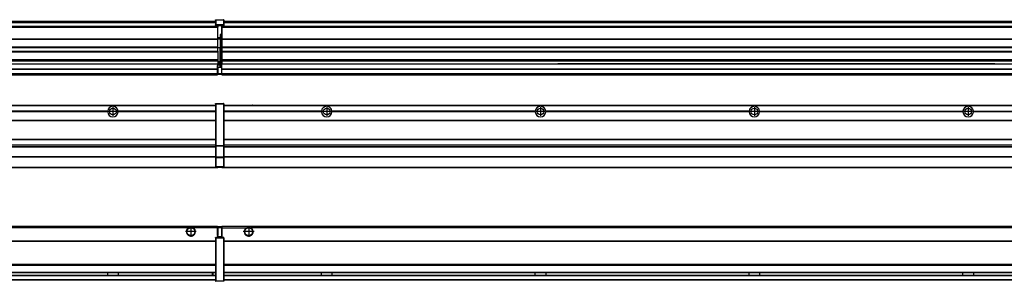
# Model space of a CAD drawing. Header units: inches. Extents: x -381 to 29622, y -418 to 176.
# Tile 24 of 50: x 6066 to 6987, y -154 to 90. Entities that reach past the tile are written whole.
import ezdxf

# ---------------------------------------------------------------- set-up
doc = ezdxf.new("R2010")
doc.units = ezdxf.units.IN
doc.linetypes.add('DOT_CENTER', pattern=[14, 12, -1, 0, -1])
doc.layers.add('1', color=7, linetype='Continuous')

# ---------------------------------------------------------------- blocks, each defined once
blk = doc.blocks.new('Modulos_intermedio__FL-14__3__31', base_point=(4855.18, -48.03))
at = {"color": 7, "linetype": 'Continuous'}
for p, q in [((4856.88, 10.47), (6249.18, 10.47)), ((4856.88, 10.22), (6249.18, 10.22)), ((6222.43, 10.47), (6222.48, 10.52)), ((6222.48, 10.52), (6229.88, 10.52)), ((6229.93, 10.47), (6229.88, 10.52)), ((6249.18, 11.72), (6249.19, 11.79)), ((6249.18, 11.72), (6249.18, 11.47)), ((6249.18, 11.47), (6249.18, -27.21)), ((6249.18, 11.47), (6249.43, 11.47)), ((6249.19, 11.79), (6249.2, 11.82)), ((6249.2, 11.82), (6249.22, 11.86)), ((6249.22, 11.86), (6249.25, 11.9)), ((6249.25, 11.9), (6249.29, 11.93)), ((6249.29, 11.93), (6249.34, 11.96)), ((6249.34, 11.96), (6249.36, 11.96)), ((6249.36, 11.96), (6249.43, 11.97)), ((6249.43, 11.97), (6249.43, 11.47)), ((6249.43, 11.97), (6256.63, 11.97)), ((6256.63, 11.47), (6249.43, 11.47)), ((6249.43, 11.47), (6249.43, -27.21)), ((6256.63, 11.97), (6256.63, 11.47)), ((6256.7, 11.96), (6256.63, 11.97)), ((6256.88, 11.47), (6256.63, 11.47)), ((6256.63, 11.47), (6256.63, -27.21)), ((6256.72, 11.96), (6256.7, 11.96)), ((6256.76, 11.93), (6256.72, 11.96)), ((6256.8, 11.9), (6256.76, 11.93)), ((6256.84, 11.86), (6256.8, 11.9)), ((6256.86, 11.82), (6256.84, 11.86)), ((6256.87, 11.79), (6256.86, 11.82)), ((6256.88, 11.72), (6256.87, 11.79)), ((6256.88, 11.72), (6256.88, 11.47)), ((6256.88, 11.47), (6256.88, -27.21)), ((6148.29, 4.77), (5958.07, 4.77)), ((6148.29, 4.17), (5958.07, 4.17)), ((6148.28, 4.47), (5958.08, 4.47)), ((6148.29, 4.77), (6148.28, 4.47)), ((6148.28, 4.47), (6148.29, 4.17)), ((6155.9, 6.05), (6155.91, 6.04)), ((6158.08, 4.47), (6158.07, 4.77)), ((6249.18, 4.77), (6158.07, 4.77)), ((6158.07, 4.17), (6158.08, 4.47)), ((6249.18, 4.17), (6158.07, 4.17)), ((6249.18, 4.47), (6158.08, 4.47)), ((4856.88, -3.53), (6249.18, -3.53)), ((4856.88, -3.78), (6249.18, -3.78)), ((6249.18, -4.03), (4856.88, -4.03)), ((4856.88, -21.53), (6249.18, -21.53)), ((4856.88, -21.78), (6249.18, -21.78)), ((4856.88, -26.73), (6249.18, -26.73)), ((4856.88, -26.82), (6249.18, -26.82)), ((6249.18, -27.21), (6249.43, -27.21)), ((6249.18, -27.21), (6249.18, -27.52)), ((6249.18, -27.52), (6249.18, -38.19)), ((6249.18, -27.52), (6249.19, -27.54)), ((6249.19, -27.54), (6249.22, -27.57)), ((6249.22, -27.57), (6249.25, -27.59)), ((6249.25, -27.59), (6249.29, -27.6)), ((6249.29, -27.6), (6249.34, -27.61)), ((6249.34, -27.61), (6249.36, -27.61)), ((6249.36, -27.61), (6249.43, -27.62)), ((6249.43, -27.21), (6249.43, -27.62)), ((6249.43, -27.21), (6256.63, -27.21)), ((6249.43, -27.62), (6249.43, -38.3)), ((6249.43, -27.62), (6256.63, -27.62)), ((6256.63, -27.21), (6256.63, -27.62)), ((6256.88, -27.21), (6256.63, -27.21)), ((6256.7, -27.61), (6256.63, -27.62)), ((6256.63, -27.62), (6256.63, -38.3)), ((6256.72, -27.61), (6256.7, -27.61)), ((6256.76, -27.6), (6256.72, -27.61)), ((6256.8, -27.59), (6256.76, -27.6)), ((6256.84, -27.57), (6256.8, -27.59)), ((6256.87, -27.54), (6256.84, -27.57)), ((6256.88, -27.52), (6256.87, -27.54)), ((6256.88, -27.21), (6256.88, -27.52)), ((6256.88, -27.52), (6256.88, -38.19)), ((4856.88, -28.37), (6249.18, -28.37)), ((4856.88, -28.53), (6249.18, -28.53)), ((4856.88, -28.65), (6249.18, -28.65)), ((6249.18, -38.02), (4856.88, -38.02)), ((6249.18, -38.11), (4856.88, -38.11)), ((6249.18, -38.19), (6249.18, -38.71)), ((6249.18, -38.19), (6249.19, -38.22)), ((6249.18, -38.71), (6249.18, -47.03)), ((6249.18, -38.71), (6249.43, -38.71)), ((6249.19, -38.22), (6249.22, -38.25)), ((6249.22, -38.25), (6249.25, -38.27)), ((6249.25, -38.27), (6249.29, -38.28)), ((6249.29, -38.28), (6249.34, -38.29)), ((6249.34, -38.29), (6249.36, -38.29)), ((6249.36, -38.29), (6249.43, -38.3)), ((6256.63, -38.3), (6249.43, -38.3)), ((6249.43, -38.3), (6249.43, -38.71)), ((6256.63, -38.71), (6249.43, -38.71)), ((6249.43, -38.71), (6249.43, -47.03)), ((6256.7, -38.29), (6256.63, -38.3)), ((6256.63, -38.3), (6256.63, -38.71)), ((6256.63, -38.71), (6256.63, -47.03)), ((6256.88, -38.71), (6256.63, -38.71)), ((6256.72, -38.29), (6256.7, -38.29)), ((6256.76, -38.28), (6256.72, -38.29)), ((6256.8, -38.27), (6256.76, -38.28)), ((6256.84, -38.25), (6256.8, -38.27)), ((6256.87, -38.22), (6256.84, -38.25)), ((6256.88, -38.19), (6256.87, -38.22)), ((6256.88, -38.19), (6256.88, -38.71)), ((6256.88, -38.71), (6256.88, -47.03)), ((4855.18, -48.03), (6251.18, -48.03)), ((4856.63, -47.53), (6249.43, -47.53)), ((6249.18, -47.03), (6249.18, -47.28)), ((6249.18, -47.03), (6249.43, -47.03)), ((6249.18, -47.28), (6249.19, -47.34)), ((6249.19, -47.34), (6249.2, -47.37)), ((6249.2, -47.37), (6249.22, -47.41)), ((6249.22, -47.41), (6249.25, -47.45)), ((6249.25, -47.45), (6249.29, -47.49)), ((6249.29, -47.49), (6249.34, -47.51)), ((6249.34, -47.51), (6249.36, -47.52)), ((6249.36, -47.52), (6249.43, -47.53)), ((6249.43, -47.03), (6249.43, -47.53)), ((6249.43, -47.03), (6256.63, -47.03)), ((6249.43, -47.53), (6256.63, -47.53)), ((6251.18, -47.53), (6251.18, -48.03)), ((6256.88, -47.03), (6256.63, -47.03)), ((6256.63, -47.03), (6256.63, -47.53)), ((6256.7, -47.52), (6256.63, -47.53)), ((6256.72, -47.51), (6256.7, -47.52)), ((6256.76, -47.49), (6256.72, -47.51)), ((6256.8, -47.45), (6256.76, -47.49)), ((6256.84, -47.41), (6256.8, -47.45)), ((6256.86, -47.37), (6256.84, -47.41)), ((6256.87, -47.34), (6256.86, -47.37)), ((6256.88, -47.28), (6256.87, -47.34)), ((6256.88, -47.03), (6256.88, -47.28))]:
    blk.add_line(p, q, dxfattribs=at)
blk.add_circle((6153.18, 4.47), 3.15, dxfattribs=at)
for start, end in [(3.5101, 176.4899), (183.51008, 356.48992)]:
    blk.add_arc((6153.18, 4.47), 4.9, start, end, dxfattribs=at)
at = {"layer": '1', "color": 2, "linetype": 'DOT_CENTER'}
for p, q in [((6157.33, 4.47), (6149.03, 4.47)), ((6153.18, 8.62), (6153.18, 0.32))]:
    blk.add_line(p, q, dxfattribs=at)
blk = doc.blocks.new('Modulos_intermedio__FL-14__4__36', base_point=(6255.18, -48.03))
at = {"color": 7, "linetype": 'Continuous'}
for p, q in [((6256.88, 10.47), (7649.18, 10.47)), ((6256.88, 10.22), (7649.18, 10.22)), ((6276.43, 10.47), (6276.48, 10.52)), ((6276.48, 10.52), (6283.88, 10.52)), ((6283.93, 10.47), (6283.88, 10.52)), ((6348.29, 4.77), (6256.88, 4.77)), ((6348.28, 4.47), (6256.88, 4.47)), ((6348.29, 4.17), (6256.88, 4.17)), ((6348.28, 4.47), (6348.29, 4.77)), ((6348.29, 4.17), (6348.28, 4.47)), ((6350.45, 6.05), (6350.45, 6.04)), ((6350.45, 2.91), (6350.45, 2.9)), ((6358.07, 4.77), (6358.08, 4.47)), ((6548.29, 4.77), (6358.07, 4.77)), ((6358.08, 4.47), (6358.07, 4.17)), ((6548.29, 4.17), (6358.07, 4.17)), ((6548.28, 4.47), (6358.08, 4.47)), ((6548.28, 4.47), (6548.29, 4.77)), ((6548.29, 4.17), (6548.28, 4.47)), ((6558.07, 4.77), (6558.08, 4.47)), ((6748.29, 4.77), (6558.07, 4.77)), ((6558.08, 4.47), (6558.07, 4.17)), ((6748.29, 4.17), (6558.07, 4.17)), ((6748.28, 4.47), (6558.08, 4.47)), ((6748.28, 4.47), (6748.29, 4.77)), ((6748.29, 4.17), (6748.28, 4.47)), ((6758.07, 4.77), (6758.08, 4.47)), ((6758.07, 4.77), (6948.29, 4.77)), ((6758.08, 4.47), (6758.07, 4.17)), ((6948.29, 4.17), (6758.07, 4.17)), ((6948.28, 4.47), (6758.08, 4.47)), ((6948.28, 4.47), (6948.29, 4.77)), ((6948.29, 4.17), (6948.28, 4.47)), ((6958.07, 4.77), (6958.08, 4.47)), ((6958.07, 4.77), (7148.29, 4.77)), ((6958.08, 4.47), (6958.07, 4.17)), ((7148.29, 4.17), (6958.07, 4.17)), ((7148.28, 4.47), (6958.08, 4.47)), ((6256.88, -3.53), (7649.18, -3.53)), ((6256.88, -3.78), (7649.18, -3.78)), ((7649.18, -4.03), (6256.88, -4.03)), ((6256.88, -21.53), (7649.18, -21.53)), ((6256.88, -21.78), (7649.18, -21.78)), ((6256.88, -26.73), (7649.18, -26.73)), ((6256.88, -26.82), (7649.18, -26.82)), ((6256.88, -28.37), (7649.18, -28.37)), ((6256.88, -28.53), (7649.18, -28.53)), ((6256.88, -28.65), (7649.18, -28.65)), ((7649.18, -38.02), (6256.88, -38.02)), ((7649.18, -38.11), (6256.88, -38.11)), ((6255.18, -47.53), (6255.18, -48.03)), ((6255.18, -48.03), (7651.18, -48.03)), ((6256.63, -47.53), (7649.43, -47.53))]:
    blk.add_line(p, q, dxfattribs=at)
for centre in [(6353.18, 4.47), (6553.18, 4.47), (6753.18, 4.47), (6953.18, 4.47)]:
    blk.add_circle(centre, 3.15, dxfattribs=at)
for centre, start, end in [((6353.18, 4.47), 3.5101, 176.4899), ((6553.18, 4.47), 3.5101, 176.4899), ((6753.18, 4.47), 3.5101, 176.4899), ((6953.18, 4.47), 3.5101, 176.4899), ((6353.18, 4.47), 183.51008, 356.48992), ((6553.18, 4.47), 183.51008, 356.48992), ((6753.18, 4.47), 183.51008, 356.48992), ((6953.18, 4.47), 183.51008, 356.48992)]:
    blk.add_arc(centre, 4.9, start, end, dxfattribs=at)
at = {"layer": '1', "color": 2, "linetype": 'DOT_CENTER'}
for p, q in [((6357.33, 4.47), (6349.03, 4.47)), ((6353.18, 8.62), (6353.18, 0.32)), ((6557.33, 4.47), (6549.03, 4.47)), ((6553.18, 8.62), (6553.18, 0.32)), ((6757.33, 4.47), (6749.03, 4.47)), ((6753.18, 8.62), (6753.18, 0.32)), ((6957.33, 4.47), (6949.03, 4.47)), ((6953.18, 8.62), (6953.18, 0.32))]:
    blk.add_line(p, q, dxfattribs=at)
blk = doc.blocks.new('F-286__38', base_point=(621.12, -75.97))
for name, p in [('Modulos_intermedio__FL-14__3__31', (4855.18, -48.03)), ('Modulos_intermedio__FL-14__4__36', (6255.18, -48.03))]:
    blk.add_blockref(name, p)
blk = doc.blocks.new('Alzado2', base_point=(2889, -32))
blk.add_blockref('F-286__38', (621.12, -75.97))
blk = doc.blocks.new('Modulos_intermedio__FL-14__3__60', base_point=(4855.18, 38.97))
at = {"color": 7, "linetype": 'Continuous'}
for p, q in [((6251.18, 83.99), (4855.18, 83.99)), ((4855.18, 83.97), (6251.18, 83.97)), ((4855.18, 83.47), (6251.18, 83.47)), ((4856.88, 88.97), (6249.18, 88.97)), ((4856.88, 88.96), (6249.18, 88.96)), ((4856.88, 88.35), (6249.18, 88.35)), ((4856.88, 88.03), (6249.18, 88.03)), ((4856.88, 87.7), (6249.18, 87.7)), ((6249.18, 90.22), (6249.19, 90.29)), ((6249.18, 90.22), (6249.2, 90.24)), ((6249.18, 90.22), (6249.18, 90.16)), ((6249.18, 90.16), (6249.18, 90.22)), ((6249.18, 90.16), (6249.18, 85.33)), ((6249.18, 85.33), (6249.19, 85.4)), ((6249.18, 85.33), (6249.18, 85.22)), ((6249.18, 85.22), (6249.19, 85.29)), ((6249.18, 85.22), (6249.18, 84.97)), ((6249.18, 84.97), (6249.43, 84.97)), ((6249.18, 84.97), (6249.18, 84.72)), ((6249.19, 84.66), (6249.18, 84.72)), ((6249.19, 90.29), (6249.2, 90.32)), ((6249.19, 85.4), (6249.2, 85.42)), ((6249.19, 85.29), (6249.2, 85.32)), ((6249.2, 84.63), (6249.19, 84.66)), ((6249.2, 90.32), (6249.22, 90.36)), ((6249.2, 90.24), (6249.22, 90.28)), ((6249.2, 85.42), (6249.22, 85.46)), ((6249.2, 85.32), (6249.22, 85.36)), ((6249.22, 84.59), (6249.2, 84.63)), ((6249.22, 90.36), (6249.25, 90.4)), ((6249.22, 90.28), (6249.25, 90.32)), ((6249.22, 85.46), (6249.25, 85.5)), ((6249.22, 85.36), (6249.25, 85.4)), ((6249.22, 85.36), (6249.25, 85.4)), ((6249.25, 84.55), (6249.22, 84.59)), ((6249.25, 90.4), (6249.29, 90.43)), ((6249.25, 90.32), (6249.29, 90.35)), ((6249.25, 85.5), (6249.29, 85.53)), ((6249.25, 85.4), (6249.34, 85.46)), ((6249.25, 85.4), (6249.29, 85.43)), ((6249.29, 84.51), (6249.25, 84.55)), ((6249.29, 90.43), (6249.34, 90.46)), ((6249.29, 90.35), (6249.34, 90.37)), ((6249.29, 85.53), (6249.34, 85.55)), ((6249.29, 85.43), (6249.34, 85.46)), ((6249.34, 84.49), (6249.29, 84.51)), ((6249.34, 90.46), (6249.36, 90.46)), ((6249.34, 90.37), (6249.36, 90.38)), ((6249.34, 85.55), (6249.36, 85.55)), ((6249.34, 85.46), (6249.36, 85.46)), ((6249.36, 84.48), (6249.34, 84.49)), ((6249.36, 90.46), (6249.43, 90.47)), ((6249.36, 90.38), (6249.43, 90.39)), ((6249.36, 85.55), (6249.43, 85.56)), ((6249.36, 85.46), (6249.43, 85.47)), ((6249.43, 84.47), (6249.36, 84.48)), ((6249.43, 90.47), (6249.43, 90.39)), ((6249.43, 90.47), (6256.63, 90.47)), ((6249.43, 90.39), (6249.43, 85.56)), ((6249.43, 90.39), (6256.63, 90.39)), ((6256.63, 85.56), (6249.43, 85.56)), ((6249.43, 85.56), (6249.43, 85.47)), ((6249.43, 85.47), (6249.43, 84.97)), ((6249.43, 85.47), (6256.63, 85.47)), ((6249.43, 84.97), (6249.43, 84.47)), ((6249.43, 84.97), (6251.18, 84.97)), ((6249.43, 84.47), (6251.18, 84.47)), ((6251.18, 84.97), (6254.88, 84.97)), ((6251.18, 84.97), (6251.18, 83.97)), ((6251.18, 83.97), (6251.18, 83.47)), ((6251.18, 72.41), (6251.18, 83.47)), ((6254.88, 84.97), (6254.88, 77.44)), ((6254.88, 84.97), (6256.63, 84.97)), ((6254.88, 84.47), (6256.63, 84.47)), ((6256.63, 90.47), (6256.63, 90.39)), ((6256.7, 90.46), (6256.63, 90.47)), ((6256.63, 90.39), (6256.63, 85.56)), ((6256.7, 90.38), (6256.63, 90.39)), ((6256.7, 85.55), (6256.63, 85.56)), ((6256.63, 85.56), (6256.63, 85.47)), ((6256.7, 85.46), (6256.63, 85.47)), ((6256.63, 85.47), (6256.63, 84.97)), ((6256.88, 84.97), (6256.63, 84.97)), ((6256.63, 84.97), (6256.63, 84.47)), ((6256.63, 84.47), (6256.7, 84.48)), ((6256.72, 90.46), (6256.7, 90.46)), ((6256.72, 90.37), (6256.7, 90.38)), ((6256.72, 85.55), (6256.7, 85.55)), ((6256.72, 85.46), (6256.7, 85.46)), ((6256.7, 84.48), (6256.72, 84.49)), ((6256.76, 90.43), (6256.72, 90.46)), ((6256.76, 90.35), (6256.72, 90.37)), ((6256.76, 85.53), (6256.72, 85.55)), ((6256.76, 85.43), (6256.72, 85.46)), ((6256.76, 85.43), (6256.72, 85.46)), ((6256.72, 84.49), (6256.76, 84.51)), ((6256.8, 90.4), (6256.76, 90.43)), ((6256.8, 90.32), (6256.76, 90.35)), ((6256.8, 85.5), (6256.76, 85.53)), ((6256.8, 85.4), (6256.76, 85.43)), ((6256.76, 84.51), (6256.8, 84.55)), ((6256.84, 90.36), (6256.8, 90.4)), ((6256.84, 90.28), (6256.8, 90.32)), ((6256.84, 85.46), (6256.8, 85.5)), ((6256.84, 85.36), (6256.8, 85.4)), ((6256.84, 85.36), (6256.8, 85.4)), ((6256.8, 84.55), (6256.84, 84.59)), ((6256.86, 90.32), (6256.84, 90.36)), ((6256.86, 90.24), (6256.84, 90.28)), ((6256.86, 85.42), (6256.84, 85.46)), ((6256.86, 85.32), (6256.84, 85.36)), ((6256.84, 84.59), (6256.86, 84.63)), ((6256.87, 90.29), (6256.86, 90.32)), ((6256.88, 90.22), (6256.86, 90.24)), ((6256.87, 85.4), (6256.86, 85.42)), ((6256.87, 85.29), (6256.86, 85.32)), ((6256.86, 84.63), (6256.87, 84.66)), ((6256.88, 90.22), (6256.87, 90.29)), ((6256.88, 85.33), (6256.87, 85.4)), ((6256.88, 85.22), (6256.87, 85.29)), ((6256.87, 84.66), (6256.88, 84.72)), ((6256.88, 90.22), (6256.88, 90.16)), ((6256.88, 90.16), (6256.88, 90.22)), ((6256.88, 90.16), (6256.88, 85.33)), ((6256.88, 85.33), (6256.88, 85.22)), ((6256.88, 85.22), (6256.88, 84.97)), ((6256.88, 84.97), (6256.88, 84.72)), ((6254.88, 76.45), (6253.43, 76.45)), ((6253.43, 76.45), (6253.43, 73.5)), ((6253.68, 76.45), (6253.68, 73.5)), ((6253.68, 76.3), (6254.88, 76.3)), ((6254.88, 79.65), (6255.18, 79.58)), ((6254.88, 78.12), (6255.18, 78.12)), ((6254.88, 77.6), (6255.18, 77.6)), ((6254.88, 77.44), (6255.18, 77.36)), ((6254.88, 76.45), (6255.18, 76.53)), ((6254.88, 76.3), (6254.88, 76.45)), ((6254.88, 63.97), (6254.88, 76.3)), ((6255.18, 76.3), (6254.88, 76.3)), ((4855.18, 72.41), (6251.18, 72.41)), ((4855.18, 72.16), (6251.18, 72.16)), ((6251.18, 64.79), (4855.18, 64.79)), ((4855.18, 64.54), (6251.18, 64.54)), ((6253.43, 73.5), (6251.18, 73.5)), ((6253.43, 73), (6251.18, 73)), ((6251.18, 72.5), (6253.43, 72.5)), ((6251.18, 72.41), (6251.18, 72.16)), ((6251.18, 64.79), (6251.18, 72.16)), ((6251.18, 64.79), (6251.18, 64.54)), ((6251.18, 60.91), (6251.18, 64.54)), ((6253.43, 73), (6253.43, 73.5)), ((6253.43, 73.5), (6253.68, 73.5)), ((6253.43, 73), (6253.43, 72.5)), ((6253.43, 72.5), (6253.43, 63.97)), ((6253.68, 72.5), (6253.43, 72.5)), ((6253.68, 73.19), (6253.67, 73.21)), ((6253.68, 73.25), (6253.68, 73.5)), ((6253.68, 73.19), (6253.68, 72.5)), ((6253.68, 63.97), (6253.68, 72.5)), ((4855.18, 60.91), (6251.18, 60.91)), ((4855.18, 60.41), (6251.18, 60.41)), ((6253.43, 63.97), (6251.18, 63.97)), ((6251.18, 60.91), (6251.18, 60.41)), ((6251.18, 60.41), (6251.18, 59.42)), ((6251.18, 59.42), (6251.18, 53.15)), ((6253.43, 63.97), (6253.68, 63.97)), ((6253.43, 50.98), (6253.43, 63.97)), ((6253.68, 63.97), (6254.88, 63.97)), ((6253.68, 50.98), (6253.68, 63.97)), ((6255.18, 63.97), (6254.88, 63.97)), ((6254.88, 49.58), (6254.88, 63.97)), ((4855.18, 53.15), (6251.18, 53.15)), ((6251.18, 51.48), (4855.18, 51.48)), ((5578.18, 49.19), (6251.18, 49.19)), ((5578.18, 49.16), (6251.18, 49.16)), ((6251.13, 47.58), (6251.18, 47.58)), ((6251.13, 44.48), (6251.13, 47.58)), ((6251.18, 53.15), (6251.18, 51.48)), ((6251.18, 51.48), (6251.18, 51.37)), ((6251.18, 51.37), (6251.18, 49.19)), ((6253.43, 50.98), (6251.18, 50.98)), ((6253.43, 49.98), (6251.18, 49.98)), ((6251.18, 49.19), (6251.18, 49.16)), ((6251.18, 47.58), (6251.18, 49.16)), ((6253.43, 48.98), (6251.18, 48.98)), ((6253.43, 47.91), (6251.18, 47.91)), ((6251.18, 46), (6251.18, 47.58)), ((6253.43, 50.98), (6253.68, 50.98)), ((6253.43, 49.98), (6253.43, 50.98)), ((6253.43, 49.98), (6253.43, 48.98)), ((6253.68, 48.98), (6253.43, 48.98)), ((6253.43, 47.91), (6253.43, 48.98)), ((6253.43, 47.91), (6253.52, 47.89)), ((6253.43, 46), (6253.43, 47.91)), ((6253.52, 47.89), (6253.6, 47.83)), ((6253.6, 47.83), (6253.66, 47.75)), ((6253.66, 47.75), (6253.68, 47.66)), ((6253.68, 49.73), (6253.68, 50.98)), ((6253.68, 49.73), (6253.68, 48.98)), ((6253.68, 49.58), (6254.88, 49.58)), ((6253.68, 47.66), (6253.68, 48.98)), ((6253.68, 48.93), (6254.88, 48.93)), ((6253.68, 46), (6253.68, 47.66)), ((6255.18, 49.58), (6254.88, 49.58)), ((6254.88, 48.93), (6254.88, 49.58)), ((6254.88, 48.93), (6255.18, 48.85)), ((6254.88, 48.93), (6254.88, 47.33)), ((6254.88, 47.33), (6254.88, 46)), ((4855.18, 44.48), (6251.13, 44.48)), ((4855.18, 44.04), (6251.13, 44.04)), ((4855.18, 39.97), (6251.13, 39.97)), ((4855.18, 39.47), (6251.13, 39.47)), ((4855.18, 39.22), (6251.13, 39.22)), ((4855.18, 38.97), (6251.13, 38.97)), ((6251.13, 45.47), (6251.18, 45.48)), ((6251.13, 44.48), (6251.13, 44.04)), ((6251.13, 44.48), (6251.18, 44.48)), ((6251.13, 39.97), (6251.13, 44.04)), ((6251.18, 40.48), (6251.13, 40.48)), ((6251.13, 39.97), (6251.13, 39.47)), ((6251.13, 39.22), (6251.13, 39.47)), ((6251.13, 39.22), (6251.13, 38.97)), ((6251.18, 46), (6251.18, 39.97)), ((6251.18, 46), (6253.43, 46)), ((6251.18, 39.97), (6251.18, 39.47)), ((6251.18, 39.97), (6254.63, 39.97)), ((6251.18, 39.47), (6254.63, 39.47)), ((6253.43, 46), (6254.88, 46)), ((6255.18, 45.08), (6254.63, 44.93)), ((6254.63, 44.93), (6254.63, 39.97)), ((6254.88, 39.97), (6254.63, 39.97)), ((6254.63, 39.97), (6254.63, 39.47)), ((6255.18, 45.92), (6254.88, 46)), ((6254.88, 45), (6255.18, 45.08)), ((6254.88, 45), (6254.88, 39.97)), ((6254.88, 44.81), (6255.18, 44.87)), ((6254.88, 41.31), (6255.18, 41.37)), ((6254.88, 40.83), (6255.18, 40.91)), ((6254.88, 39.97), (6254.88, 39.72))]:
    blk.add_line(p, q, dxfattribs=at)
for centre, start, end in [((6253.43, 73.25), 270, 0), ((6253.43, 49.73), 0, 90), ((6254.63, 39.72), 270, 0)]:
    blk.add_arc(centre, 0.25, start, end, dxfattribs=at)
blk = doc.blocks.new('Modulos_intermedio__FL-14__4__65', base_point=(6255.18, 38.97))
at = {"color": 7, "linetype": 'Continuous'}
for p, q in [((6255.18, 84.47), (6255.18, 83.99)), ((7651.18, 83.99), (6255.18, 83.99)), ((6255.18, 83.99), (6255.18, 83.97)), ((6255.18, 83.97), (7651.18, 83.97)), ((6255.18, 83.97), (6255.18, 83.47)), ((6255.18, 83.47), (7651.18, 83.47)), ((6255.18, 83.47), (6255.18, 72.41)), ((6256.88, 88.97), (7649.18, 88.97)), ((6256.88, 88.96), (7649.18, 88.96)), ((6256.88, 88.35), (7649.18, 88.35)), ((6256.88, 88.03), (7649.18, 88.03)), ((6256.88, 87.7), (7649.18, 87.7)), ((6255.18, 72.41), (7651.18, 72.41)), ((6255.18, 72.41), (6255.18, 72.16)), ((6255.18, 72.16), (6255.18, 64.79)), ((6255.18, 72.16), (7651.18, 72.16)), ((6255.18, 64.79), (6255.18, 64.54)), ((7651.18, 64.79), (6255.18, 64.79)), ((6255.18, 64.54), (7651.18, 64.54)), ((6255.18, 64.54), (6255.18, 60.91)), ((6255.18, 60.91), (7651.18, 60.91)), ((6255.18, 60.91), (6255.18, 60.41)), ((6255.18, 60.41), (6255.18, 59.42)), ((6255.18, 60.41), (7651.18, 60.41)), ((6255.18, 59.42), (6255.18, 53.15)), ((6255.18, 53.15), (7651.18, 53.15)), ((6255.18, 53.15), (6255.18, 51.48)), ((6255.18, 51.48), (6255.18, 51.37)), ((7651.18, 51.48), (6255.18, 51.48)), ((6255.18, 51.37), (6255.18, 49.19)), ((6255.18, 49.19), (6569.43, 49.19)), ((6255.18, 49.19), (6255.18, 49.16)), ((6255.18, 49.16), (6569.43, 49.16)), ((6255.18, 44.48), (6255.18, 49.16)), ((6578.18, 49.19), (6569.43, 49.19)), ((6569.43, 49.19), (6569.43, 49.18)), ((6569.43, 49.18), (6578.18, 49.18)), ((6569.43, 49.18), (6569.43, 49.16)), ((6569.43, 49.16), (6578.18, 49.16)), ((6769.43, 49.19), (6578.18, 49.19)), ((6578.18, 49.19), (6578.18, 49.18)), ((6578.18, 49.18), (6578.18, 49.16)), ((6578.18, 49.16), (6769.43, 49.16)), ((6778.18, 49.19), (6769.43, 49.19)), ((6769.43, 49.19), (6769.43, 49.18)), ((6769.43, 49.18), (6769.43, 49.16)), ((6769.43, 49.18), (6778.18, 49.18)), ((6769.43, 49.16), (6778.18, 49.16)), ((6778.18, 49.19), (6778.18, 49.18)), ((6969.43, 49.19), (6778.18, 49.19)), ((6778.18, 49.18), (6778.18, 49.16)), ((6778.18, 49.16), (6969.43, 49.16)), ((6978.18, 49.19), (6969.43, 49.19)), ((6969.43, 49.19), (6969.43, 49.18)), ((6969.43, 49.18), (6978.18, 49.18)), ((6969.43, 49.18), (6969.43, 49.16)), ((6969.43, 49.16), (6978.18, 49.16)), ((6978.18, 49.19), (7651.18, 49.19)), ((6978.18, 49.19), (6978.18, 49.18)), ((6978.18, 49.18), (6978.18, 49.16)), ((6978.18, 49.16), (7651.18, 49.16)), ((6255.18, 44.48), (7651.13, 44.48)), ((6255.18, 44.48), (6255.18, 44.04)), ((6255.18, 44.04), (7651.13, 44.04)), ((6255.18, 39.97), (6255.18, 44.04)), ((6255.18, 39.97), (7651.13, 39.97)), ((6255.18, 39.97), (6255.18, 39.47)), ((6255.18, 39.47), (7651.13, 39.47)), ((6255.18, 39.47), (6255.18, 39.22)), ((6255.18, 39.22), (7651.13, 39.22)), ((6255.18, 39.22), (6255.18, 38.97)), ((6255.18, 38.97), (7651.13, 38.97))]:
    blk.add_line(p, q, dxfattribs=at)
blk = doc.blocks.new('F-286__67', base_point=(621.12, 38.97))
for name, p in [('Modulos_intermedio__FL-14__3__60', (4855.18, 38.97)), ('Modulos_intermedio__FL-14__4__65', (6255.18, 38.97))]:
    blk.add_blockref(name, p)
blk = doc.blocks.new('Inferior2', base_point=(2889, 64.72))
blk.add_blockref('F-286__67', (621.12, 38.97))
blk = doc.blocks.new('Modulos_intermedio__FL-14__3__86', base_point=(4855.18, -154.47))
at = {"color": 7, "linetype": 'Continuous'}
for p, q in [((4855.18, -102.97), (6251.13, -102.97)), ((6223.77, -104.47), (4882.59, -104.47)), ((6224.72, -103.98), (6223.77, -104.47)), ((6226.18, -103.72), (6224.72, -103.98)), ((6227.63, -103.98), (6226.18, -103.72)), ((6228.59, -104.47), (6227.63, -103.98)), ((6251.13, -104.47), (6228.59, -104.47)), ((6251.13, -104.47), (6251.13, -102.97)), ((6251.13, -111.58), (6251.13, -104.47)), ((6251.18, -104.48), (6251.13, -104.48)), ((6251.18, -105.48), (6251.13, -105.48)), ((6251.13, -109.47), (6251.18, -109.48)), ((6251.18, -103.47), (6251.18, -103.97)), ((6254.63, -103.47), (6251.18, -103.47)), ((6251.18, -103.97), (6254.63, -103.97)), ((6251.18, -103.97), (6251.18, -111.58)), ((6254.63, -103.47), (6254.63, -103.97)), ((6254.63, -103.97), (6254.63, -112.97)), ((6254.88, -103.97), (6254.63, -103.97)), ((6254.88, -103.72), (6254.88, -103.97)), ((6254.88, -103.97), (6254.88, -112.97)), ((6254.88, -104.83), (6255.18, -104.91)), ((6254.88, -106.47), (6255.18, -106.47)), ((6254.88, -107.48), (6255.18, -107.48)), ((4856.88, -116.72), (6249.18, -116.72)), ((4856.88, -116.97), (6249.18, -116.97)), ((6249.18, -117.22), (4856.88, -117.22)), ((6249.18, -113.72), (6249.19, -113.66)), ((6249.18, -113.72), (6249.18, -113.97)), ((6249.18, -113.97), (6249.43, -113.97)), ((6249.18, -113.97), (6249.18, -153.97)), ((6249.19, -113.66), (6249.2, -113.63)), ((6249.2, -113.63), (6249.22, -113.59)), ((6249.22, -113.59), (6249.25, -113.55)), ((6249.25, -113.55), (6249.29, -113.51)), ((6249.29, -113.51), (6249.34, -113.49)), ((6249.34, -113.49), (6249.36, -113.48)), ((6249.36, -113.48), (6249.43, -113.47)), ((6249.43, -113.47), (6249.43, -113.97)), ((6251.18, -113.47), (6249.43, -113.47)), ((6249.43, -113.97), (6249.43, -153.97)), ((6256.63, -113.97), (6249.43, -113.97)), ((6251.18, -111.58), (6251.13, -111.58)), ((6251.18, -113.47), (6251.18, -111.58)), ((6254.63, -112.97), (6251.18, -112.97)), ((6254.88, -113.47), (6251.18, -113.47)), ((6254.88, -112.97), (6254.63, -112.97)), ((6254.63, -112.97), (6254.63, -113.47)), ((6254.88, -111.93), (6255.18, -112.01)), ((6254.88, -112.97), (6254.88, -113.26)), ((6254.88, -113.26), (6254.88, -113.47)), ((6256.63, -113.47), (6254.88, -113.47)), ((6256.63, -113.47), (6256.63, -113.97)), ((6256.7, -113.48), (6256.63, -113.47)), ((6256.63, -113.97), (6256.63, -153.97)), ((6256.88, -113.97), (6256.63, -113.97)), ((6256.72, -113.49), (6256.7, -113.48)), ((6256.76, -113.51), (6256.72, -113.49)), ((6256.8, -113.55), (6256.76, -113.51)), ((6256.84, -113.59), (6256.8, -113.55)), ((6256.86, -113.63), (6256.84, -113.59)), ((6256.87, -113.66), (6256.86, -113.63)), ((6256.88, -113.72), (6256.87, -113.66)), ((6256.88, -113.72), (6256.88, -113.97)), ((6256.88, -113.97), (6256.88, -153.97)), ((6249.18, -138.72), (4856.88, -138.72)), ((6249.18, -138.97), (4856.88, -138.97)), ((4856.88, -139.22), (6249.18, -139.22)), ((4856.88, -145.97), (6249.18, -145.97)), ((4856.88, -146.22), (6249.18, -146.22)), ((6148.28, -146.3), (6148.28, -146.22)), ((6148.28, -146.52), (6148.28, -146.3)), ((6148.29, -147.23), (6148.28, -146.52)), ((6148.29, -147.96), (6148.29, -147.23)), ((6158.07, -147.23), (6158.06, -147.56)), ((6158.08, -146.3), (6158.07, -146.59)), ((6158.07, -146.59), (6158.07, -147.23)), ((6158.08, -146.22), (6158.08, -146.3)), ((6246.24, -146.4), (6246.18, -146.65)), ((6246.18, -146.65), (6246.18, -147.16)), ((6246.18, -147.16), (6246.18, -148.23)), ((6246.46, -146.22), (6246.24, -146.4)), ((6246.6, -146.22), (6246.6, -146.26)), ((6246.6, -146.26), (6246.6, -146.97)), ((6246.6, -146.97), (6246.6, -148.69)), ((4856.88, -148.72), (6249.18, -148.72)), ((4856.88, -148.97), (6249.18, -148.97)), ((4856.88, -152.72), (6249.18, -152.72)), ((4856.88, -152.97), (6249.18, -152.97)), ((6148.28, -148.65), (6148.29, -147.96)), ((6148.28, -148.72), (6148.28, -148.65)), ((6158.06, -147.56), (6158.07, -148.2)), ((6158.07, -148.2), (6158.08, -148.6)), ((6158.08, -148.6), (6158.08, -148.72)), ((6246.18, -148.23), (6246.24, -148.55)), ((6246.24, -148.55), (6246.46, -148.72)), ((6246.6, -148.69), (6246.6, -148.72)), ((6249.18, -153.97), (6249.18, -154.22)), ((6249.18, -153.97), (6249.43, -153.97)), ((6249.18, -154.22), (6249.19, -154.29)), ((6249.19, -154.29), (6249.2, -154.32)), ((6249.2, -154.32), (6249.22, -154.36)), ((6249.22, -154.36), (6249.25, -154.4)), ((6249.25, -154.4), (6249.29, -154.43)), ((6249.29, -154.43), (6249.34, -154.46)), ((6249.34, -154.46), (6249.36, -154.46)), ((6249.36, -154.46), (6249.43, -154.47)), ((6249.43, -153.97), (6249.43, -154.47)), ((6249.43, -153.97), (6256.63, -153.97)), ((6256.63, -154.47), (6249.43, -154.47)), ((6256.63, -153.97), (6256.63, -154.47)), ((6256.88, -153.97), (6256.63, -153.97)), ((6256.7, -154.46), (6256.63, -154.47)), ((6256.72, -154.46), (6256.7, -154.46)), ((6256.76, -154.43), (6256.72, -154.46)), ((6256.8, -154.4), (6256.76, -154.43)), ((6256.84, -154.36), (6256.8, -154.4)), ((6256.86, -154.32), (6256.84, -154.36)), ((6256.87, -154.29), (6256.86, -154.32)), ((6256.88, -154.22), (6256.87, -154.29)), ((6256.88, -153.97), (6256.88, -154.22))]:
    blk.add_line(p, q, dxfattribs=at)
for radius in [4, 3.7]:
    blk.add_circle((6226.18, -107.97), radius, dxfattribs=at)
for centre, radius, start, end in [((6226.18, -107.97), 4.25, 124.56032, 55.43968), ((6254.63, -103.72), 0.25, 0, 90)]:
    blk.add_arc(centre, radius, start, end, dxfattribs=at)
at = {"layer": '1', "color": 2, "linetype": 'DOT_CENTER'}
for p, q in [((6231.18, -107.97), (6221.18, -107.97)), ((6226.18, -102.97), (6226.18, -112.97))]:
    blk.add_line(p, q, dxfattribs=at)
blk = doc.blocks.new('Modulos_intermedio__FL-14__4__91', base_point=(6255.18, -154.47))
at = {"color": 7, "linetype": 'Continuous'}
for p, q in [((6255.18, -102.97), (7651.13, -102.97)), ((6255.18, -102.97), (6255.18, -104.47)), ((6255.18, -104.47), (6255.18, -113.47)), ((6255.18, -104.47), (6277.77, -104.47)), ((6277.77, -104.47), (6278.72, -103.98)), ((6278.72, -103.98), (6280.18, -103.72)), ((6280.18, -103.72), (6281.63, -103.98)), ((6281.63, -103.98), (6282.59, -104.47)), ((7623.77, -104.47), (6282.59, -104.47)), ((6256.88, -116.72), (7649.18, -116.72)), ((6256.88, -116.97), (7649.18, -116.97)), ((7649.18, -117.22), (6256.88, -117.22)), ((7649.18, -138.72), (6256.88, -138.72)), ((7649.18, -138.97), (6256.88, -138.97)), ((6256.88, -139.22), (7649.18, -139.22)), ((6256.88, -145.97), (7649.18, -145.97)), ((6256.88, -146.22), (7649.18, -146.22)), ((6348.28, -146.3), (6348.28, -146.22)), ((6348.28, -146.35), (6348.28, -146.3)), ((6348.29, -147.23), (6348.28, -146.35)), ((6348.29, -147.56), (6348.29, -147.23)), ((6358.08, -146.52), (6358.07, -147.23)), ((6358.07, -147.23), (6358.07, -147.72)), ((6358.08, -146.22), (6358.08, -146.3)), ((6358.08, -146.3), (6358.08, -146.52)), ((6548.28, -146.3), (6548.28, -146.22)), ((6548.28, -146.52), (6548.28, -146.3)), ((6548.29, -147.23), (6548.28, -146.52)), ((6548.29, -147.96), (6548.29, -147.23)), ((6558.08, -146.52), (6558.07, -147.23)), ((6558.07, -147.23), (6558.07, -147.72)), ((6558.08, -146.22), (6558.08, -146.3)), ((6558.08, -146.3), (6558.08, -146.52)), ((6748.28, -146.3), (6748.28, -146.22)), ((6748.28, -146.52), (6748.28, -146.3)), ((6748.29, -147.23), (6748.28, -146.52)), ((6748.29, -147.96), (6748.29, -147.23)), ((6758.08, -146.52), (6758.07, -147.23)), ((6758.07, -147.23), (6758.07, -147.72)), ((6758.08, -146.22), (6758.08, -146.3)), ((6758.08, -146.3), (6758.08, -146.52)), ((6948.28, -146.3), (6948.28, -146.22)), ((6948.28, -146.52), (6948.28, -146.3)), ((6948.29, -147.23), (6948.28, -146.52)), ((6948.29, -147.96), (6948.29, -147.23)), ((6958.08, -146.52), (6958.07, -147.23)), ((6958.07, -147.23), (6958.07, -147.72)), ((6958.08, -146.22), (6958.08, -146.3)), ((6958.08, -146.3), (6958.08, -146.52)), ((6256.88, -148.72), (7649.18, -148.72)), ((6256.88, -148.97), (7649.18, -148.97)), ((6256.88, -152.72), (7649.18, -152.72)), ((6256.88, -152.97), (7649.18, -152.97)), ((6348.28, -148.6), (6348.29, -147.56)), ((6348.28, -148.72), (6348.28, -148.6)), ((6358.07, -147.72), (6358.08, -148.43)), ((6358.08, -148.43), (6358.08, -148.65)), ((6358.08, -148.65), (6358.08, -148.72)), ((6548.28, -148.65), (6548.29, -147.96)), ((6548.28, -148.72), (6548.28, -148.65)), ((6558.07, -147.72), (6558.08, -148.43)), ((6558.08, -148.43), (6558.08, -148.65)), ((6558.08, -148.65), (6558.08, -148.72)), ((6748.28, -148.65), (6748.29, -147.96)), ((6748.28, -148.72), (6748.28, -148.65)), ((6758.07, -147.72), (6758.08, -148.43)), ((6758.08, -148.43), (6758.08, -148.65)), ((6758.08, -148.65), (6758.08, -148.72)), ((6948.28, -148.65), (6948.29, -147.96)), ((6948.28, -148.72), (6948.28, -148.65)), ((6958.07, -147.72), (6958.08, -148.43)), ((6958.08, -148.43), (6958.08, -148.65)), ((6958.08, -148.65), (6958.08, -148.72))]:
    blk.add_line(p, q, dxfattribs=at)
for radius in [4, 3.7]:
    blk.add_circle((6280.18, -107.97), radius, dxfattribs=at)
blk.add_arc((6280.18, -107.97), 4.25, 124.56032, 55.43968, dxfattribs=at)
at = {"layer": '1', "color": 2, "linetype": 'DOT_CENTER'}
for p, q in [((6285.18, -107.97), (6275.18, -107.97)), ((6280.18, -102.97), (6280.18, -112.97))]:
    blk.add_line(p, q, dxfattribs=at)
blk = doc.blocks.new('F-286__93', base_point=(621.12, -154.47))
for name, p in [('Modulos_intermedio__FL-14__3__86', (4855.18, -154.47)), ('Modulos_intermedio__FL-14__4__91', (6255.18, -154.47))]:
    blk.add_blockref(name, p)
blk = doc.blocks.new('Superior1', base_point=(2889, -128.72))
blk.add_blockref('F-286__93', (621.12, -154.47))

msp = doc.modelspace()

# ---------------------------------------------------------------- block references
for name, p in [('Inferior2', (2889, 64.72)), ('Alzado2', (2889, -32)), ('Superior1', (2889, -128.72))]:
    msp.add_blockref(name, p)

doc.saveas('drawing.dxf')
